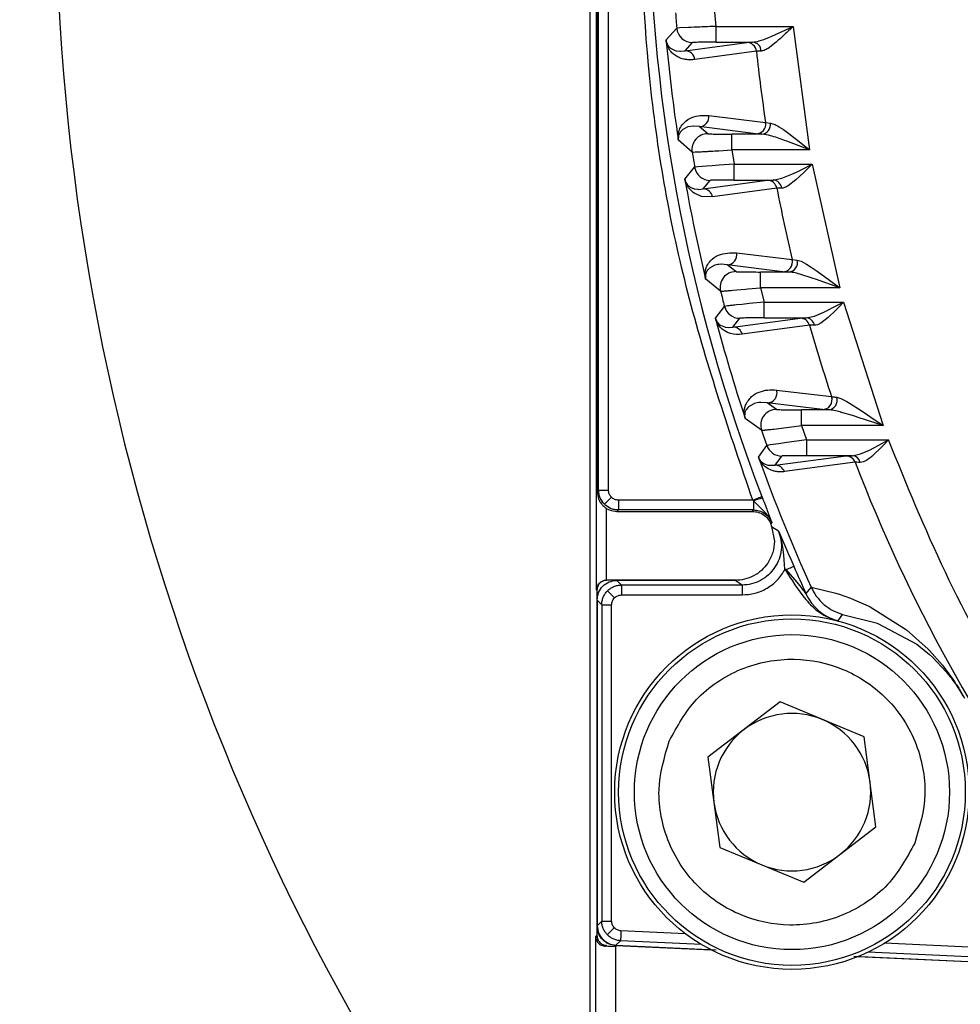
# Model space of a CAD drawing. Header units: millimetres. Extents: x 2719 to 13968, y 3953 to 13921.
# Tile 81 of 160: x 5411 to 5459, y 8484 to 8534. Entities that reach past the tile are written whole.
import ezdxf

# ---------------------------------------------------------------- set-up
doc = ezdxf.new("R2010")
doc.units = ezdxf.units.MM

msp = doc.modelspace()

# ---------------------------------------------------------------- linework, layer by layer
at = {"color": 7, "linetype": 'Continuous', "lineweight": 25}
for p, q in [((5440.159, 8576.869), (5440.159, 8475.93)), ((5440.499, 8504.952), (5440.499, 8576.39)), ((5440.531, 8571.911), (5440.531, 8509.931)), ((5440.604, 8510.004), (5440.604, 8571.838)), ((5441.104, 8510.004), (5441.104, 8571.838)), ((5446.569, 8533.558), (5446.508, 8534.286)), ((5446.569, 8533.558), (5450.484, 8533.558)), ((5446.569, 8532.758), (5446.569, 8533.558)), ((5449.4, 8533.059), (5450.484, 8533.558)), ((5450.484, 8533.558), (5451.311, 8527.287)), ((5444.028, 8532.87), (5444.57, 8533.468)), ((5444.728, 8533.482), (5444.57, 8533.468)), ((5445.168, 8533.504), (5444.728, 8533.482)), ((5449.238, 8532.991), (5449.4, 8533.059)), ((5444.152, 8532.556), (5444.166, 8532.538)), ((5444.987, 8532.323), (5448.123, 8532.743)), ((5444.987, 8532.323), (5445.367, 8532.738)), ((5446.569, 8532.758), (5448.421, 8532.758)), ((5448.123, 8532.743), (5448.421, 8532.758)), ((5449.615, 8532.758), (5449.206, 8532.445)), ((5444.257, 8532.454), (5444.292, 8532.429)), ((5444.292, 8532.429), (5444.495, 8532.335)), ((5444.495, 8532.335), (5444.53, 8532.325)), ((5444.53, 8532.325), (5444.727, 8532.299)), ((5444.727, 8532.299), (5444.762, 8532.299)), ((5444.762, 8532.299), (5444.987, 8532.323)), ((5448.616, 8532.295), (5445.48, 8531.876)), ((5448.855, 8532.304), (5448.616, 8532.295)), ((5446.201, 8529.042), (5449.079, 8528.676)), ((5444.018, 8528.501), (5443.974, 8528.805)), ((5449.079, 8528.676), (5449.323, 8528.651)), ((5449.323, 8528.651), (5449.503, 8528.6)), ((5444.74, 8528.181), (5444.734, 8528.172)), ((5444.859, 8528.311), (5444.74, 8528.181)), ((5444.872, 8528.321), (5444.859, 8528.311)), ((5445.13, 8528.452), (5444.872, 8528.321)), ((5445.133, 8528.452), (5445.13, 8528.452)), ((5445.415, 8528.497), (5445.133, 8528.452)), ((5445.437, 8528.498), (5445.415, 8528.497)), ((5445.71, 8528.473), (5445.437, 8528.498)), ((5448.589, 8528.102), (5445.71, 8528.473)), ((5446.138, 8528.107), (5445.71, 8528.473)), ((5447.357, 8527.287), (5447.357, 8528.086)), ((5448.892, 8528.086), (5447.357, 8528.086)), ((5448.892, 8528.086), (5448.589, 8528.102)), ((5449.75, 8528.467), (5449.979, 8528.316)), ((5449.979, 8528.316), (5450.252, 8528.119)), ((5450.252, 8528.119), (5450.494, 8527.935)), ((5445.349, 8527.18), (5444.654, 8527.78)), ((5450.153, 8527.731), (5450.046, 8527.77)), ((5451.311, 8527.287), (5450.153, 8527.731)), ((5450.494, 8527.935), (5450.776, 8527.714)), ((5450.776, 8527.714), (5451.311, 8527.287)), ((5446.597, 8527.239), (5446.703, 8527.246)), ((5446.703, 8527.246), (5447.357, 8527.287)), ((5451.311, 8527.287), (5447.357, 8527.287)), ((5447.357, 8527.287), (5447.48, 8526.559)), ((5447.48, 8526.559), (5446.722, 8526.506)), ((5447.48, 8526.559), (5451.439, 8526.559)), ((5447.48, 8525.759), (5447.48, 8526.559)), ((5450.916, 8526.298), (5451.439, 8526.559)), ((5451.439, 8526.559), (5451.202, 8526.324)), ((5451.439, 8526.559), (5452.84, 8520.288)), ((5444.979, 8525.806), (5445.477, 8526.404)), ((5445.634, 8526.422), (5445.477, 8526.404)), ((5446.077, 8526.459), (5445.634, 8526.422)), ((5446.367, 8526.48), (5446.077, 8526.459)), ((5446.722, 8526.506), (5446.367, 8526.48)), ((5449.908, 8525.855), (5450.402, 8526.055)), ((5450.402, 8526.055), (5450.639, 8526.165)), ((5451.023, 8526.148), (5450.616, 8525.77)), ((5450.639, 8526.165), (5450.916, 8526.298)), ((5451.202, 8526.324), (5451.023, 8526.148)), ((5445.103, 8525.531), (5445.132, 8525.498)), ((5445.903, 8525.308), (5449.164, 8525.744)), ((5445.903, 8525.308), (5446.266, 8525.739)), ((5447.48, 8525.759), (5449.465, 8525.759)), ((5449.164, 8525.744), (5449.465, 8525.759)), ((5449.465, 8525.759), (5449.908, 8525.855)), ((5450.616, 8525.77), (5450.229, 8525.47)), ((5445.132, 8525.498), (5445.221, 8525.421)), ((5445.402, 8525.123), (5445.193, 8525.321)), ((5445.221, 8525.421), (5445.256, 8525.399)), ((5445.256, 8525.399), (5445.45, 8525.315)), ((5445.482, 8525.07), (5445.402, 8525.123)), ((5445.45, 8525.315), (5445.482, 8525.306)), ((5445.482, 8525.306), (5445.637, 8525.286)), ((5445.749, 8524.951), (5445.482, 8525.07)), ((5445.637, 8525.286), (5445.697, 8525.285)), ((5445.697, 8525.285), (5445.903, 8525.308)), ((5449.651, 8525.338), (5446.39, 8524.901)), ((5449.893, 8525.342), (5449.651, 8525.338)), ((5445.825, 8524.929), (5445.749, 8524.951)), ((5446.39, 8524.901), (5445.825, 8524.929)), ((5447.608, 8522.067), (5450.433, 8521.718)), ((5450.433, 8521.718), (5450.685, 8521.689)), ((5450.685, 8521.689), (5450.879, 8521.632)), ((5450.879, 8521.632), (5451.15, 8521.49)), ((5446.045, 8521.021), (5446.04, 8521.005)), ((5446.093, 8521.124), (5446.045, 8521.021)), ((5446.118, 8521.162), (5446.093, 8521.124)), ((5446.216, 8521.272), (5446.118, 8521.162)), ((5446.229, 8521.283), (5446.216, 8521.272)), ((5446.498, 8521.427), (5446.229, 8521.283)), ((5446.512, 8521.431), (5446.498, 8521.427)), ((5446.648, 8521.464), (5446.512, 8521.431)), ((5446.699, 8521.472), (5446.648, 8521.464)), ((5446.802, 8521.481), (5446.699, 8521.472)), ((5446.826, 8521.482), (5446.802, 8521.481)), ((5447.124, 8521.457), (5446.826, 8521.482)), ((5449.951, 8521.103), (5447.124, 8521.457)), ((5447.57, 8521.108), (5447.124, 8521.457)), ((5448.812, 8520.288), (5448.812, 8521.087)), ((5450.262, 8521.087), (5448.812, 8521.087)), ((5450.262, 8521.087), (5449.951, 8521.103)), ((5451.15, 8521.49), (5451.398, 8521.333)), ((5451.398, 8521.333), (5451.695, 8521.13)), ((5451.695, 8521.13), (5451.957, 8520.942)), ((5446.794, 8520.115), (5446.036, 8520.716)), ((5451.495, 8520.766), (5450.817, 8520.98)), ((5451.609, 8520.727), (5451.495, 8520.766)), ((5452.84, 8520.288), (5451.609, 8520.727)), ((5451.957, 8520.942), (5452.262, 8520.719)), ((5452.262, 8520.719), (5452.84, 8520.288)), ((5447.403, 8520.158), (5448.051, 8520.216)), ((5448.051, 8520.216), (5448.176, 8520.227)), ((5448.176, 8520.227), (5448.812, 8520.288)), ((5452.84, 8520.288), (5448.812, 8520.288)), ((5448.812, 8520.288), (5448.999, 8519.56)), ((5448.999, 8519.56), (5448.241, 8519.482)), ((5448.999, 8519.56), (5453.037, 8519.56)), ((5448.999, 8518.76), (5448.999, 8519.56)), ((5452.533, 8519.296), (5453.037, 8519.56)), ((5453.037, 8519.56), (5452.81, 8519.326)), ((5453.037, 8519.56), (5455.046, 8513.288)), ((5446.533, 8518.742), (5446.99, 8519.339)), ((5447.147, 8519.362), (5446.99, 8519.339)), ((5447.884, 8519.445), (5447.594, 8519.414)), ((5448.241, 8519.482), (5447.884, 8519.445)), ((5451.565, 8518.853), (5452.04, 8519.051)), ((5452.04, 8519.051), (5452.268, 8519.161)), ((5452.639, 8519.153), (5452.251, 8518.783)), ((5452.268, 8519.161), (5452.533, 8519.296)), ((5452.81, 8519.326), (5452.639, 8519.153)), ((5447.42, 8518.293), (5450.831, 8518.745)), ((5447.42, 8518.293), (5447.765, 8518.74)), ((5448.999, 8518.76), (5451.137, 8518.76)), ((5450.831, 8518.745), (5451.137, 8518.76)), ((5451.137, 8518.76), (5451.565, 8518.853)), ((5452.251, 8518.783), (5451.882, 8518.496)), ((5446.669, 8518.49), (5446.698, 8518.459)), ((5446.735, 8518.335), (5446.685, 8518.401)), ((5446.789, 8518.274), (5446.735, 8518.335)), ((5446.786, 8518.39), (5446.819, 8518.37)), ((5446.877, 8518.191), (5446.789, 8518.274)), ((5446.819, 8518.37), (5447.003, 8518.296)), ((5446.974, 8518.119), (5446.877, 8518.191)), ((5447.058, 8518.068), (5446.974, 8518.119)), ((5447.003, 8518.296), (5447.033, 8518.289)), ((5447.033, 8518.289), (5447.218, 8518.271)), ((5447.144, 8518.024), (5447.058, 8518.068)), ((5447.305, 8517.966), (5447.144, 8518.024)), ((5447.218, 8518.271), (5447.232, 8518.271)), ((5447.232, 8518.271), (5447.42, 8518.293)), ((5451.308, 8518.38), (5447.897, 8517.926)), ((5451.556, 8518.38), (5451.308, 8518.38)), ((5447.456, 8517.931), (5447.305, 8517.966)), ((5447.609, 8517.914), (5447.456, 8517.931)), ((5447.75, 8517.913), (5447.609, 8517.914)), ((5447.897, 8517.926), (5447.75, 8517.913)), ((5449.638, 8515.093), (5452.429, 8514.761)), ((5452.692, 8514.727), (5452.902, 8514.664)), ((5452.902, 8514.664), (5453.203, 8514.511)), ((5447.992, 8514.067), (5448.051, 8514.323)), ((5448.075, 8514.073), (5448.031, 8513.965)), ((5448.086, 8514.093), (5448.075, 8514.073)), ((5448.196, 8514.231), (5448.086, 8514.093)), ((5448.209, 8514.242), (5448.196, 8514.231)), ((5448.488, 8514.4), (5448.209, 8514.242)), ((5448.501, 8514.404), (5448.488, 8514.4)), ((5448.647, 8514.443), (5448.501, 8514.404)), ((5448.741, 8514.457), (5448.647, 8514.443)), ((5448.813, 8514.464), (5448.741, 8514.457)), ((5448.839, 8514.465), (5448.813, 8514.464)), ((5449.166, 8514.442), (5448.839, 8514.465)), ((5451.959, 8514.104), (5449.166, 8514.442)), ((5449.63, 8514.109), (5449.166, 8514.442)), ((5450.906, 8513.288), (5450.906, 8514.088)), ((5452.278, 8514.088), (5450.906, 8514.088)), ((5452.278, 8514.088), (5451.959, 8514.104)), ((5453.203, 8514.511), (5453.474, 8514.349)), ((5453.474, 8514.349), (5453.799, 8514.14)), ((5453.799, 8514.14), (5454.085, 8513.949)), ((5448.031, 8513.965), (5448.027, 8513.949)), ((5448.873, 8513.051), (5448.045, 8513.651)), ((5453.607, 8513.762), (5452.876, 8513.978)), ((5453.73, 8513.723), (5453.607, 8513.762)), ((5455.046, 8513.288), (5453.73, 8513.723)), ((5454.085, 8513.949), (5454.417, 8513.723)), ((5454.417, 8513.723), (5455.046, 8513.288)), ((5449.491, 8513.113), (5450.144, 8513.192)), ((5450.144, 8513.192), (5450.276, 8513.208)), ((5450.276, 8513.208), (5450.906, 8513.288)), ((5455.046, 8513.288), (5450.906, 8513.288)), ((5450.906, 8513.288), (5451.162, 8512.561)), ((5451.162, 8512.561), (5450.403, 8512.459)), ((5451.162, 8512.561), (5455.316, 8512.561)), ((5451.162, 8512.561), (5451.162, 8511.761)), ((5454.831, 8512.293), (5455.316, 8512.561)), ((5455.316, 8512.561), (5455.095, 8512.326)), ((5448.724, 8511.678), (5449.142, 8512.275)), ((5449.752, 8512.369), (5449.308, 8512.305)), ((5450.043, 8512.41), (5449.752, 8512.369)), ((5450.403, 8512.459), (5450.043, 8512.41)), ((5453.895, 8511.85), (5454.354, 8512.046)), ((5454.354, 8512.046), (5454.573, 8512.156)), ((5454.936, 8512.159), (5454.561, 8511.796)), ((5454.573, 8512.156), (5454.831, 8512.293)), ((5455.095, 8512.326), (5454.936, 8512.159)), ((5449.57, 8511.278), (5453.165, 8511.745)), ((5449.57, 8511.278), (5449.897, 8511.741)), ((5453.478, 8511.761), (5451.162, 8511.761)), ((5453.478, 8511.761), (5453.895, 8511.85)), ((5448.869, 8511.449), (5448.897, 8511.422)), ((5448.983, 8511.36), (5449.015, 8511.343)), ((5449.015, 8511.343), (5449.189, 8511.278)), ((5449.189, 8511.278), (5449.217, 8511.271)), ((5449.217, 8511.271), (5449.57, 8511.278)), ((5453.628, 8511.423), (5450.034, 8510.951)), ((5440.531, 8509.931), (5440.604, 8510.004)), ((5440.604, 8510.004), (5441.104, 8510.004)), ((5441.057, 8509.456), (5441.117, 8509.517)), ((5441.117, 8509.517), (5441.182, 8509.582)), ((5441.182, 8509.582), (5441.25, 8509.65)), ((5448.428, 8509.504), (5448.518, 8509.538)), ((5448.518, 8509.538), (5448.605, 8509.571)), ((5448.605, 8509.571), (5448.685, 8509.602)), ((5448.685, 8509.602), (5448.755, 8509.629)), ((5448.755, 8509.629), (5448.813, 8509.651)), ((5448.813, 8509.651), (5448.857, 8509.668)), ((5448.857, 8509.668), (5448.884, 8509.678)), ((5448.884, 8509.678), (5448.895, 8509.682)), ((5448.895, 8509.682), (5448.927, 8509.598)), ((5440.897, 8509.297), (5440.905, 8509.305)), ((5440.905, 8509.305), (5440.926, 8509.326)), ((5440.926, 8509.326), (5440.959, 8509.359)), ((5440.959, 8509.359), (5441.003, 8509.403)), ((5441.003, 8509.403), (5441.057, 8509.456)), ((5448.428, 8509.504), (5441.604, 8509.504)), ((5441.604, 8509.504), (5441.604, 8509.004)), ((5448.46, 8509.461), (5448.428, 8509.504)), ((5448.977, 8508.952), (5448.46, 8509.461)), ((5448.46, 8509.461), (5448.46, 8509.004)), ((5441.604, 8509.004), (5441.531, 8508.931)), ((5441.531, 8508.931), (5448.411, 8508.931)), ((5448.46, 8509.004), (5441.604, 8509.004)), ((5448.411, 8508.931), (5448.439, 8508.972)), ((5448.439, 8508.972), (5448.46, 8509.004)), ((5449.319, 8508.336), (5449.385, 8508.173)), ((5449.388, 8508.376), (5449.339, 8508.304)), ((5449.385, 8508.173), (5449.732, 8507.945)), ((5449.385, 8508.173), (5449.53, 8507.425)), ((5449.732, 8507.945), (5450.088, 8507.117)), ((5449.885, 8507.481), (5449.732, 8507.945)), ((5449.942, 8507.21), (5449.885, 8507.481)), ((5449.973, 8506.999), (5449.942, 8507.21)), ((5450.004, 8506.708), (5449.973, 8506.999)), ((5450.047, 8505.998), (5450.004, 8506.708)), ((5450.199, 8506.012), (5450.272, 8506.044)), ((5450.272, 8506.044), (5450.338, 8506.073)), ((5450.338, 8506.073), (5450.396, 8506.098)), ((5450.396, 8506.098), (5450.443, 8506.118)), ((5450.443, 8506.118), (5450.478, 8506.133)), ((5450.478, 8506.133), (5450.5, 8506.143)), ((5450.5, 8506.143), (5450.508, 8506.147)), ((5450.121, 8505.978), (5450.047, 8505.998)), ((5450.121, 8505.978), (5450.199, 8506.012)), ((5450.679, 8505.337), (5450.121, 8505.978)), ((5441.008, 8505.443), (5440.999, 8505.443)), ((5441.017, 8505.434), (5441.008, 8505.443)), ((5441.351, 8505.443), (5441.008, 8505.443)), ((5441.525, 8505.426), (5441.761, 8505.19)), ((5447.531, 8505.426), (5441.525, 8505.426)), ((5447.881, 8505.19), (5441.761, 8505.19)), ((5441.761, 8505.19), (5441.761, 8504.69)), ((5447.881, 8505.19), (5447.531, 8505.426)), ((5447.881, 8505.19), (5447.881, 8504.69)), ((5450.879, 8505.081), (5450.679, 8505.337)), ((5450.932, 8505.011), (5450.879, 8505.081)), ((5451.129, 8504.753), (5451.396, 8505.073)), ((5451.391, 8505.084), (5452.645, 8504.78)), ((5451.391, 8505.084), (5451.396, 8505.073)), ((5440.517, 8504.934), (5440.499, 8504.952)), ((5440.517, 8504.934), (5440.517, 8487.394)), ((5441.054, 8504.897), (5441.062, 8504.889)), ((5441.062, 8504.889), (5441.083, 8504.868)), ((5441.083, 8504.868), (5441.116, 8504.835)), ((5441.116, 8504.835), (5441.16, 8504.791)), ((5441.16, 8504.791), (5441.214, 8504.737)), ((5441.214, 8504.737), (5441.274, 8504.677)), ((5441.274, 8504.677), (5441.339, 8504.612)), ((5441.339, 8504.612), (5441.407, 8504.544)), ((5441.761, 8504.69), (5447.881, 8504.69)), ((5452.645, 8504.78), (5452.82, 8504.725)), ((5452.82, 8504.725), (5453.396, 8504.521)), ((5453.396, 8504.521), (5453.583, 8504.447)), ((5440.761, 8504.19), (5440.525, 8504.426)), ((5440.525, 8504.426), (5440.525, 8503.176)), ((5440.761, 8504.19), (5441.261, 8504.19)), ((5440.761, 8504.19), (5440.761, 8488.131)), ((5441.261, 8488.131), (5441.261, 8504.19)), ((5453.583, 8504.447), (5454.292, 8504.128)), ((5454.292, 8504.128), (5454.393, 8504.078)), ((5454.393, 8504.078), (5456.181, 8502.952)), ((5452.754, 8503.376), (5452.986, 8503.699)), ((5452.986, 8503.699), (5454.689, 8503.278)), ((5440.525, 8503.176), (5440.525, 8501.176)), ((5452.709, 8503.379), (5452.754, 8503.376)), ((5454.689, 8503.278), (5454.781, 8503.245)), ((5454.781, 8503.245), (5456.757, 8502.184)), ((5456.181, 8502.952), (5456.235, 8502.91)), ((5456.235, 8502.91), (5457.328, 8501.936)), ((5456.757, 8502.184), (5456.863, 8502.106)), ((5456.863, 8502.106), (5457.407, 8501.659)), ((5457.396, 8501.866), (5458.054, 8501.122)), ((5457.407, 8501.659), (5457.548, 8501.531)), ((5457.548, 8501.531), (5458.245, 8500.791)), ((5440.525, 8501.176), (5440.525, 8499.176)), ((5458.054, 8501.122), (5458.143, 8501.011)), ((5458.143, 8501.011), (5458.388, 8500.689)), ((5458.245, 8500.791), (5458.452, 8500.531)), ((5458.388, 8500.689), (5458.621, 8500.359)), ((5458.907, 8499.914), (5459.173, 8499.456)), ((5440.525, 8499.176), (5440.525, 8497.177)), ((5449.816, 8499.256), (5446.151, 8496.446)), ((5454.082, 8497.487), (5449.816, 8499.256)), ((5440.525, 8497.177), (5440.525, 8495.177)), ((5454.683, 8492.908), (5454.082, 8497.487)), ((5446.151, 8496.446), (5446.752, 8491.867)), ((5440.525, 8495.177), (5440.525, 8493.177)), ((5440.525, 8493.177), (5440.525, 8491.178)), ((5451.018, 8490.098), (5454.683, 8492.908)), ((5446.752, 8491.867), (5451.018, 8490.098)), ((5440.525, 8491.178), (5440.525, 8489.178)), ((5440.525, 8489.178), (5440.525, 8487.883)), ((5440.761, 8488.131), (5440.525, 8487.883)), ((5440.761, 8488.131), (5441.261, 8488.131)), ((5441.101, 8487.501), (5441.147, 8487.544)), ((5441.147, 8487.544), (5441.201, 8487.596)), ((5441.201, 8487.596), (5441.263, 8487.655)), ((5441.263, 8487.655), (5441.33, 8487.719)), ((5441.33, 8487.719), (5441.399, 8487.786)), ((5441.733, 8487.535), (5441.729, 8487.442)), ((5441.737, 8487.631), (5441.733, 8487.535)), ((5440.456, 8487.336), (5440.517, 8487.394)), ((5440.456, 8475.93), (5440.456, 8487.336)), ((5441.038, 8487.44), (5441.046, 8487.448)), ((5441.046, 8487.448), (5441.068, 8487.469)), ((5441.068, 8487.469), (5441.101, 8487.501)), ((5441.714, 8487.132), (5441.478, 8486.907)), ((5441.715, 8487.143), (5441.714, 8487.132)), ((5441.716, 8487.172), (5441.715, 8487.143)), ((5441.718, 8487.219), (5441.716, 8487.172)), ((5441.721, 8487.281), (5441.718, 8487.219)), ((5441.725, 8487.357), (5441.721, 8487.281)), ((5441.729, 8487.442), (5441.725, 8487.357)), ((5440.995, 8486.894), (5440.948, 8486.85)), ((5441.455, 8486.83), (5441.455, 8475.93)), ((5441.478, 8486.907), (5446.569, 8486.67)), ((5441.48, 8486.885), (5446.322, 8486.664)), ((5453.553, 8486.344), (5462.022, 8485.949)), ((5453.766, 8486.325), (5462.022, 8485.949))]:
    msp.add_line(p, q, dxfattribs=at)
at = {"color": 8, "linetype": 'Continuous', "lineweight": 25}
for p, q in [((5440.999, 8505.443), (5440.999, 8509.087)), ((5447.601, 8505.434), (5441.017, 8505.434)), ((5445.017, 8487.478), (5441.737, 8487.631)), ((5445.82, 8486.941), (5441.714, 8487.132)), ((5462.138, 8486.18), (5454.273, 8486.546)), ((5461.532, 8486.708), (5455.123, 8487.007))]:
    msp.add_line(p, q, dxfattribs=at)
at = {"color": 7, "linetype": 'Continuous', "lineweight": 25}
for centre, radius in [((5530.513, 8540.921), 159.979), ((5530.513, 8540.921), 149.98), ((5450.417, 8494.677), 8.999), ((5450.417, 8494.677), 8.799), ((5450.417, 8494.677), 7.999)]:
    msp.add_circle(centre, radius, dxfattribs=at)
at = {"color": 30, "true_color": 0xf26722}
for radius, start, end in [(2359.686, 330, 180), (823.781, 209.442633, 59.442633)]:
    msp.add_arc((5530.513, 8540.921), radius, start, end, dxfattribs=at)
at = {"color": 7, "linetype": 'Continuous', "lineweight": 25}
for centre, radius, start, end in [((5530.513, 8540.921), 174.977, 281.09693, 206.5391), ((5530.513, 8540.921), 117.484, 308.77394, 260.07608), ((5530.513, 8540.921), 87.393, 159.05628, 200.94372), ((5530.513, 8540.921), 86.266, 184.43887, 184.95597), ((5445.367, 8533.538), 0.8, 184.9723, 269.9852), ((5530.513, 8540.921), 86.86, 185.37849, 188.64188), ((5448.12, 8532.244), 0.499, 5.8254, 89.6506), ((5448.386, 8532.291), 0.469, 1.6689, 85.6892), ((5444.984, 8531.825), 0.499, 5.8869, 89.6524), ((5530.513, 8540.921), 82.35, 186.01279, 188.55153), ((5445.706, 8528.972), 0.5, 270.4617, 7.9803), ((5448.585, 8528.602), 0.5, 270.4551, 8.5134), ((5448.846, 8528.569), 0.485, 275.5032, 9.8038), ((5446.139, 8527.307), 0.8, 90.0296, 189.139), ((5530.513, 8540.921), 86.266, 189.16558, 189.68799), ((5446.266, 8526.539), 0.8, 189.7043, 269.9865), ((5530.513, 8540.921), 86.86, 190.08165, 193.39148), ((5449.161, 8525.245), 0.498, 10.6591, 89.6587), ((5449.432, 8525.298), 0.463, 5.51, 85.9847), ((5445.9, 8524.81), 0.498, 10.5376, 89.6639), ((5530.513, 8540.921), 82.35, 190.90806, 193.48448), ((5447.12, 8521.957), 0.5, 270.5057, 12.6945), ((5449.947, 8521.603), 0.5, 270.5132, 13.3531), ((5450.21, 8521.574), 0.489, 276.0393, 13.6514), ((5447.57, 8520.308), 0.8, 90.0293, 193.9269), ((5530.513, 8540.921), 86.266, 193.95625, 194.4879), ((5447.765, 8519.54), 0.8, 194.5016, 269.986), ((5530.513, 8540.921), 86.86, 194.85425, 198.23746), ((5450.829, 8518.247), 0.498, 15.5597, 89.6846), ((5451.107, 8518.306), 0.455, 9.3811, 86.2245), ((5447.417, 8517.795), 0.498, 15.2281, 89.6911), ((5530.513, 8540.921), 82.35, 195.88556, 198.52178), ((5449.161, 8514.942), 0.5, 270.5571, 17.5067), ((5451.954, 8514.604), 0.5, 270.5635, 18.3052), ((5452.221, 8514.579), 0.494, 276.6992, 17.5081), ((5449.631, 8513.309), 0.8, 90.0293, 198.8191), ((5530.513, 8540.921), 86.266, 198.84891, 199.39436), ((5449.897, 8512.541), 0.8, 199.4073, 269.9869), ((5530.513, 8540.921), 86.86, 199.73454, 204.36749), ((5453.162, 8511.248), 0.497, 20.5856, 89.6982), ((5453.45, 8511.315), 0.447, 13.2848, 86.431), ((5449.567, 8510.78), 0.497, 20.0299, 89.6984), ((5530.513, 8540.921), 82.35, 200.98969, 232.29115), ((5449.141, 8508.002), 1.61, 97.65, 115.022), ((5530.513, 8540.921), 87.235, 203.49234, 204.49403), ((5453.404, 8505.79), 2.5, 204.5024, 254.9498), ((5450.417, 8494.677), 3.999, 67.4773, 127.4773), ((5450.417, 8494.677), 3.999, 7.4773, 67.4773), ((5450.417, 8494.677), 3.999, 127.4773, 187.4773), ((5450.417, 8494.677), 3.999, 307.4773, 7.4773), ((5450.417, 8494.677), 3.999, 187.4773, 247.4773), ((5450.417, 8494.677), 3.999, 247.4773, 307.4773)]:
    msp.add_arc(centre, radius, start, end, dxfattribs=at)
for points, knots in [([(5448.428, 8509.504), (5447.274, 8512.882), (5444.966, 8519.64), (5443.011, 8530.217), (5442.751, 8537.354), (5442.621, 8540.921)], [0, 0, 0, 0, 0.333233, 0.666775, 1, 1, 1, 1]), ([(5446.569, 8533.558), (5446.422, 8533.553), (5446.14, 8533.543), (5445.642, 8533.524), (5445.352, 8533.511), (5445.168, 8533.504)], [0, 0, 0, 0, 0.285084, 0.547082, 1, 1, 1, 1]), ([(5450.484, 8533.558), (5450.336, 8533.416), (5450.042, 8533.136), (5449.757, 8532.883), (5449.615, 8532.758)], [0, 0, 0, 0, 0.504526, 1, 1, 1, 1]), ([(5444.028, 8532.87), (5444.028, 8532.865), (5444.029, 8532.854), (5444.032, 8532.834), (5444.034, 8532.819), (5444.037, 8532.806), (5444.053, 8532.73), (5444.093, 8532.643), (5444.128, 8532.591), (5444.152, 8532.556)], [0, 0, 0, 0, 0.013605, 0.027293, 0.056655, 0.065126, 0.081228, 0.382924, 1, 1, 1, 1]), ([(5444.036, 8532.779), (5444.034, 8532.797), (5444.032, 8532.823), (5444.029, 8532.853), (5444.028, 8532.864), (5444.028, 8532.87)], [0, 0, 0, 0, 0.560207, 0.791055, 1, 1, 1, 1]), ([(5445.48, 8531.876), (5445.401, 8531.87), (5445.247, 8531.857), (5445.017, 8531.871), (5444.802, 8531.922), (5444.598, 8532.014), (5444.413, 8532.137), (5444.269, 8532.264), (5444.161, 8532.432), (5444.101, 8532.548), (5444.057, 8532.672), (5444.04, 8532.759), (5444.036, 8532.779)], [0, 0, 0, 0, 0.17532, 0.337639, 0.499712, 0.634203, 0.764237, 0.878148, 0.92372, 0.968124, 0.992808, 1, 1, 1, 1]), ([(5444.166, 8532.538), (5444.178, 8532.525), (5444.208, 8532.491), (5444.238, 8532.468), (5444.257, 8532.454)], [0, 0, 0, 0, 0.374068, 1, 1, 1, 1]), ([(5446.569, 8532.758), (5446.414, 8532.758), (5446.103, 8532.757), (5445.708, 8532.753), (5445.428, 8532.746), (5445.387, 8532.74), (5445.367, 8532.738)], [0, 0, 0, 0, 0.249291, 0.498753, 0.749597, 1, 1, 1, 1]), ([(5448.421, 8532.758), (5448.53, 8532.773), (5448.778, 8532.806), (5449.072, 8532.924), (5449.238, 8532.991)], [0, 0, 0, 0, 0.438194, 1, 1, 1, 1]), ([(5449.206, 8532.445), (5449.139, 8532.405), (5449.011, 8532.328), (5448.906, 8532.312), (5448.855, 8532.304)], [0, 0, 0, 0, 0.519613, 1, 1, 1, 1]), ([(5444.639, 8527.87), (5444.638, 8527.895), (5444.636, 8527.953), (5444.641, 8528.057), (5444.673, 8528.256), (5444.774, 8528.473), (5444.996, 8528.755), (5445.467, 8529.043), (5445.907, 8529.042), (5446.201, 8529.042)], [0, 0, 0, 0, 0.007375, 0.016636, 0.041886, 0.122078, 0.246646, 0.496115, 1, 1, 1, 1]), ([(5449.503, 8528.6), (5449.542, 8528.581), (5449.601, 8528.553), (5449.675, 8528.51), (5449.715, 8528.487), (5449.736, 8528.474), (5449.746, 8528.469), (5449.75, 8528.467)], [0, 0, 0, 0, 0.496361, 0.74764, 0.888157, 0.962059, 1, 1, 1, 1]), ([(5444.734, 8528.172), (5444.733, 8528.171), (5444.727, 8528.162), (5444.707, 8528.128), (5444.679, 8528.068), (5444.655, 8527.985), (5444.646, 8527.908), (5444.646, 8527.85), (5444.65, 8527.809), (5444.652, 8527.789), (5444.654, 8527.78)], [0, 0, 0, 0, 0.0154, 0.148553, 0.52511, 0.779052, 0.909064, 0.963159, 0.98287, 1, 1, 1, 1]), ([(5446.138, 8528.107), (5446.159, 8528.104), (5446.202, 8528.099), (5446.487, 8528.092), (5446.886, 8528.087), (5447.2, 8528.087), (5447.357, 8528.086)], [0, 0, 0, 0, 0.2492156, 0.4986846, 0.7495313, 1, 1, 1, 1]), ([(5450.046, 8527.77), (5449.801, 8527.86), (5449.384, 8528.014), (5449.036, 8528.065), (5448.892, 8528.086)], [0, 0, 0, 0, 0.588517, 1, 1, 1, 1]), ([(5444.654, 8527.78), (5444.653, 8527.785), (5444.651, 8527.796), (5444.646, 8527.827), (5444.642, 8527.852), (5444.639, 8527.87)], [0, 0, 0, 0, 0.211831, 0.443674, 1, 1, 1, 1]), ([(5445.349, 8527.18), (5445.38, 8527.179), (5445.429, 8527.178), (5445.679, 8527.189), (5445.86, 8527.198), (5445.952, 8527.203)], [0, 0, 0, 0, 0.479058, 0.734531, 1, 1, 1, 1]), ([(5445.952, 8527.203), (5445.981, 8527.205), (5446.065, 8527.21), (5446.27, 8527.22), (5446.468, 8527.232), (5446.597, 8527.239)], [0, 0, 0, 0, 0.1547119, 0.4457276, 1, 1, 1, 1]), ([(5444.979, 8525.806), (5444.98, 8525.802), (5444.981, 8525.794), (5444.985, 8525.777), (5444.993, 8525.745), (5445.011, 8525.686), (5445.051, 8525.6), (5445.082, 8525.56), (5445.103, 8525.531)], [0, 0, 0, 0, 0.011641, 0.027583, 0.059574, 0.143232, 0.38097, 1, 1, 1, 1]), ([(5444.994, 8525.716), (5444.991, 8525.734), (5444.987, 8525.759), (5444.982, 8525.789), (5444.98, 8525.8), (5444.979, 8525.806)], [0, 0, 0, 0, 0.562364, 0.792855, 1, 1, 1, 1]), ([(5445.193, 8525.321), (5445.163, 8525.365), (5445.109, 8525.443), (5445.042, 8525.554), (5445.003, 8525.686), (5444.994, 8525.716)], [0, 0, 0, 0, 0.49679, 0.887718, 1, 1, 1, 1]), ([(5447.48, 8525.759), (5447.324, 8525.759), (5447.011, 8525.758), (5446.612, 8525.754), (5446.328, 8525.747), (5446.286, 8525.741), (5446.266, 8525.739)], [0, 0, 0, 0, 0.2493529, 0.4988291, 0.7496589, 1, 1, 1, 1]), ([(5450.229, 8525.47), (5450.166, 8525.433), (5450.045, 8525.361), (5449.942, 8525.348), (5449.893, 8525.342)], [0, 0, 0, 0, 0.517646, 1, 1, 1, 1]), ([(5446.015, 8520.804), (5446.011, 8520.839), (5446.001, 8520.921), (5446.004, 8521.06), (5446.033, 8521.232), (5446.121, 8521.458), (5446.333, 8521.741), (5446.815, 8522.061), (5447.291, 8522.065), (5447.608, 8522.067)], [0, 0, 0, 0, 0.009723, 0.022981, 0.061884, 0.124206, 0.248159, 0.499792, 1, 1, 1, 1]), ([(5447.57, 8521.108), (5447.576, 8521.107), (5447.589, 8521.104), (5447.693, 8521.099), (5447.927, 8521.093), (5448.337, 8521.088), (5448.654, 8521.088), (5448.812, 8521.087)], [0, 0, 0, 0, 0.124814, 0.250121, 0.499285, 0.749789, 1, 1, 1, 1]), ([(5450.817, 8520.98), (5450.713, 8521.009), (5450.514, 8521.063), (5450.343, 8521.079), (5450.262, 8521.087)], [0, 0, 0, 0, 0.519439, 1, 1, 1, 1]), ([(5446.036, 8520.716), (5446.035, 8520.721), (5446.033, 8520.731), (5446.025, 8520.761), (5446.019, 8520.786), (5446.015, 8520.804)], [0, 0, 0, 0, 0.1980702, 0.4258981, 1, 1, 1, 1]), ([(5446.04, 8521.005), (5446.034, 8520.975), (5446.025, 8520.929), (5446.018, 8520.858), (5446.021, 8520.8), (5446.028, 8520.759), (5446.032, 8520.734), (5446.035, 8520.722), (5446.037, 8520.716)], [0, 0, 0, 0, 0.5321325, 0.7903185, 0.9051221, 0.9557484, 0.9785761, 1, 1, 1, 1]), ([(5446.794, 8520.115), (5446.826, 8520.115), (5446.876, 8520.116), (5447.128, 8520.135), (5447.31, 8520.15), (5447.403, 8520.158)], [0, 0, 0, 0, 0.47987, 0.735098, 1, 1, 1, 1]), ([(5447.594, 8519.414), (5447.5, 8519.403), (5447.319, 8519.384), (5447.203, 8519.369), (5447.147, 8519.362)], [0, 0, 0, 0, 0.516208, 1, 1, 1, 1]), ([(5446.533, 8518.742), (5446.534, 8518.738), (5446.536, 8518.73), (5446.541, 8518.714), (5446.545, 8518.702), (5446.549, 8518.691), (5446.555, 8518.675), (5446.573, 8518.629), (5446.598, 8518.584), (5446.633, 8518.533), (5446.655, 8518.506), (5446.669, 8518.49)], [0, 0, 0, 0, 0.0149664, 0.0299808, 0.0617529, 0.070934, 0.0873893, 0.1463495, 0.3831731, 0.6142739, 1, 1, 1, 1]), ([(5446.556, 8518.653), (5446.552, 8518.67), (5446.543, 8518.701), (5446.536, 8518.729), (5446.533, 8518.742)], [0, 0, 0, 0, 0.515585, 1, 1, 1, 1]), ([(5446.685, 8518.401), (5446.681, 8518.407), (5446.672, 8518.423), (5446.652, 8518.452), (5446.625, 8518.496), (5446.593, 8518.558), (5446.567, 8518.624), (5446.556, 8518.653)], [0, 0, 0, 0, 0.088489, 0.248229, 0.496981, 0.776552, 1, 1, 1, 1]), ([(5448.999, 8518.76), (5448.842, 8518.76), (5448.527, 8518.759), (5448.118, 8518.755), (5447.885, 8518.749), (5447.782, 8518.744), (5447.77, 8518.741), (5447.765, 8518.74)], [0, 0, 0, 0, 0.249127, 0.498311, 0.748784, 0.874345, 1, 1, 1, 1]), ([(5446.698, 8518.459), (5446.709, 8518.449), (5446.739, 8518.42), (5446.768, 8518.402), (5446.786, 8518.39)], [0, 0, 0, 0, 0.3739872, 1, 1, 1, 1]), ([(5451.882, 8518.496), (5451.822, 8518.461), (5451.705, 8518.394), (5451.605, 8518.385), (5451.556, 8518.38)], [0, 0, 0, 0, 0.515734, 1, 1, 1, 1]), ([(5448.051, 8514.323), (5448.152, 8514.486), (5448.353, 8514.813), (5448.755, 8515), (5449.175, 8515.119), (5449.484, 8515.101), (5449.638, 8515.093)], [0, 0, 0, 0, 0.251586, 0.503038, 0.752381, 1, 1, 1, 1]), ([(5452.429, 8514.761), (5452.454, 8514.757), (5452.505, 8514.748), (5452.629, 8514.734), (5452.692, 8514.727)], [0, 0, 0, 0, 0.492094, 1, 1, 1, 1]), ([(5448.016, 8513.738), (5448.01, 8513.766), (5447.996, 8513.833), (5447.985, 8513.953), (5447.989, 8514.018), (5447.992, 8514.067)], [0, 0, 0, 0, 0.164962, 0.382038, 1, 1, 1, 1]), ([(5449.63, 8514.109), (5449.637, 8514.107), (5449.65, 8514.105), (5449.762, 8514.099), (5450.006, 8514.094), (5450.426, 8514.089), (5450.746, 8514.089), (5450.906, 8514.088)], [0, 0, 0, 0, 0.125138, 0.251092, 0.500868, 0.750173, 1, 1, 1, 1]), ([(5452.876, 8513.978), (5452.874, 8513.979), (5452.766, 8514.011), (5452.547, 8514.061), (5452.366, 8514.079), (5452.278, 8514.088)], [0, 0, 0, 0, 0.00797, 0.520482, 1, 1, 1, 1]), ([(5448.027, 8513.949), (5448.024, 8513.916), (5448.017, 8513.86), (5448.011, 8513.794), (5448.029, 8513.709), (5448.036, 8513.684), (5448.041, 8513.665), (5448.044, 8513.655), (5448.045, 8513.651)], [0, 0, 0, 0, 0.530543, 0.884851, 0.933281, 0.96686, 0.988293, 1, 1, 1, 1]), ([(5448.045, 8513.651), (5448.044, 8513.656), (5448.04, 8513.667), (5448.03, 8513.695), (5448.022, 8513.72), (5448.016, 8513.738)], [0, 0, 0, 0, 0.1979874, 0.4256376, 1, 1, 1, 1]), ([(5448.873, 8513.051), (5448.906, 8513.052), (5448.957, 8513.054), (5449.214, 8513.081), (5449.397, 8513.102), (5449.491, 8513.113)], [0, 0, 0, 0, 0.479349, 0.734644, 1, 1, 1, 1]), ([(5481.156, 8477.495), (5479.271, 8479.044), (5475.491, 8482.148), (5470.377, 8487.448), (5465.721, 8493.175), (5461.63, 8499.318), (5458.082, 8505.772), (5456.236, 8510.302), (5455.316, 8512.561)], [0, 0, 0, 0, 0.165853, 0.332581, 0.5, 0.66743, 0.834152, 1, 1, 1, 1]), ([(5449.308, 8512.305), (5449.261, 8512.297), (5449.167, 8512.282), (5449.151, 8512.277), (5449.142, 8512.275)], [0, 0, 0, 0, 0.505882, 1, 1, 1, 1]), ([(5448.755, 8511.592), (5448.749, 8511.607), (5448.738, 8511.638), (5448.729, 8511.665), (5448.724, 8511.678)], [0, 0, 0, 0, 0.515616, 1, 1, 1, 1]), ([(5448.725, 8511.678), (5448.725, 8511.677), (5448.726, 8511.673), (5448.729, 8511.664), (5448.735, 8511.651), (5448.745, 8511.626), (5448.769, 8511.578), (5448.796, 8511.536), (5448.832, 8511.489), (5448.855, 8511.465), (5448.869, 8511.449)], [0, 0, 0, 0, 0.0023054, 0.0184736, 0.0373303, 0.0639982, 0.1493069, 0.3856655, 0.6048233, 1, 1, 1, 1]), ([(5450.034, 8510.951), (5449.973, 8510.945), (5449.857, 8510.935), (5449.677, 8510.94), (5449.471, 8510.978), (5449.221, 8511.078), (5448.996, 8511.235), (5448.819, 8511.459), (5448.766, 8511.568), (5448.755, 8511.592)], [0, 0, 0, 0, 0.177585, 0.338483, 0.500218, 0.720712, 0.939572, 0.986747, 1, 1, 1, 1]), ([(5451.162, 8511.761), (5451.003, 8511.761), (5450.683, 8511.76), (5450.334, 8511.756), (5450.118, 8511.752), (5449.996, 8511.749), (5449.914, 8511.745), (5449.903, 8511.742), (5449.897, 8511.741)], [0, 0, 0, 0, 0.249547, 0.498755, 0.624183, 0.749018, 0.874505, 1, 1, 1, 1]), ([(5453.165, 8511.745), (5453.194, 8511.748), (5453.253, 8511.754), (5453.403, 8511.759), (5453.478, 8511.761)], [0, 0, 0, 0, 0.4979666, 1, 1, 1, 1]), ([(5454.561, 8511.796), (5454.44, 8511.693), (5454.257, 8511.539), (5454.033, 8511.433), (5453.934, 8511.423), (5453.885, 8511.418)], [0, 0, 0, 0, 0.500326, 0.75424, 1, 1, 1, 1]), ([(5448.897, 8511.422), (5448.908, 8511.413), (5448.938, 8511.387), (5448.966, 8511.371), (5448.983, 8511.36)], [0, 0, 0, 0, 0.3693262, 1, 1, 1, 1]), ([(5453.885, 8511.418), (5453.823, 8511.42), (5453.7, 8511.425), (5453.651, 8511.424), (5453.628, 8511.423)], [0, 0, 0, 0, 0.506254, 1, 1, 1, 1]), ([(5440.531, 8509.931), (5440.545, 8509.803), (5440.566, 8509.608), (5440.692, 8509.375), (5440.819, 8509.219), (5440.975, 8509.092), (5441.208, 8508.966), (5441.403, 8508.945), (5441.531, 8508.931)], [0, 0, 0, 0, 0.2439341, 0.3718387, 0.5000757, 0.6279542, 0.7561742, 1, 1, 1, 1]), ([(5440.897, 8509.297), (5440.817, 8509.397), (5440.695, 8509.549), (5440.616, 8509.801), (5440.608, 8509.936), (5440.604, 8510.004)], [0, 0, 0, 0, 0.485202, 0.739186, 1, 1, 1, 1]), ([(5441.25, 8509.65), (5441.208, 8509.702), (5441.124, 8509.805), (5441.111, 8509.937), (5441.104, 8510.004)], [0, 0, 0, 0, 0.500374, 1, 1, 1, 1]), ([(5441.604, 8509.504), (5441.537, 8509.511), (5441.405, 8509.524), (5441.302, 8509.608), (5441.25, 8509.65)], [0, 0, 0, 0, 0.500436, 1, 1, 1, 1]), ([(5448.927, 8509.598), (5448.975, 8509.471), (5449.073, 8509.214), (5449.243, 8508.767), (5449.33, 8508.533), (5449.388, 8508.376)], [0, 0, 0, 0, 0.2450136, 0.4930065, 1, 1, 1, 1]), ([(5441.604, 8509.004), (5441.536, 8509.008), (5441.401, 8509.016), (5441.149, 8509.095), (5440.997, 8509.217), (5440.897, 8509.297)], [0, 0, 0, 0, 0.260821, 0.514802, 1, 1, 1, 1]), ([(5448.411, 8508.931), (5448.51, 8508.923), (5448.708, 8508.906), (5448.978, 8508.771), (5449.204, 8508.571), (5449.294, 8508.393), (5449.339, 8508.304)], [0, 0, 0, 0, 0.250104, 0.499701, 0.749781, 1, 1, 1, 1]), ([(5448.46, 8509.004), (5448.56, 8508.996), (5448.758, 8508.979), (5449.026, 8508.841), (5449.254, 8508.643), (5449.343, 8508.465), (5449.388, 8508.376)], [0, 0, 0, 0, 0.250218, 0.49998, 0.749787, 1, 1, 1, 1]), ([(5449.388, 8508.376), (5449.365, 8508.43), (5449.339, 8508.49), (5449.281, 8508.592), (5449.183, 8508.744), (5449.062, 8508.866), (5448.977, 8508.952)], [0, 0, 0, 0, 0.2441662, 0.2725863, 0.4904326, 1, 1, 1, 1]), ([(5449.732, 8507.945), (5449.783, 8507.789), (5449.884, 8507.478), (5449.891, 8506.983), (5449.784, 8506.499), (5449.62, 8506.216), (5449.538, 8506.075)], [0, 0, 0, 0, 0.249957, 0.500584, 0.750135, 1, 1, 1, 1]), ([(5449.53, 8507.425), (5449.515, 8507.226), (5449.484, 8506.827), (5449.286, 8506.479), (5449.187, 8506.306)], [0, 0, 0, 0, 0.499999, 1, 1, 1, 1]), ([(5450.088, 8507.117), (5450.158, 8506.955), (5450.29, 8506.65), (5450.439, 8506.307), (5450.508, 8506.147)], [0, 0, 0, 0, 0.532405, 1, 1, 1, 1]), ([(5449.187, 8506.306), (5449.087, 8506.177), (5448.885, 8505.92), (5448.477, 8505.644), (5448.019, 8505.46), (5447.694, 8505.437), (5447.531, 8505.426)], [0, 0, 0, 0, 0.250002, 0.499998, 0.749995, 1, 1, 1, 1]), ([(5449.538, 8506.075), (5449.438, 8505.945), (5449.238, 8505.687), (5448.831, 8505.406), (5448.371, 8505.225), (5448.044, 8505.202), (5447.881, 8505.19)], [0, 0, 0, 0, 0.249797, 0.499296, 0.749804, 1, 1, 1, 1]), ([(5447.881, 8504.69), (5448.103, 8504.707), (5448.548, 8504.741), (5449.165, 8505.014), (5449.702, 8505.423), (5449.947, 8505.795), (5450.069, 8505.981)], [0, 0, 0, 0, 0.24987, 0.5006, 0.750348, 1, 1, 1, 1]), ([(5450.047, 8505.998), (5450.048, 8505.998), (5450.052, 8505.996), (5450.061, 8505.991), (5450.065, 8505.985), (5450.069, 8505.981)], [0, 0, 0, 0, 0.208625, 0.440131, 1, 1, 1, 1]), ([(5450.069, 8505.981), (5450.396, 8505.461), (5450.895, 8504.666), (5451.788, 8503.732), (5452.402, 8503.497), (5452.709, 8503.379)], [0, 0, 0, 0, 0.486314, 0.743159, 1, 1, 1, 1]), ([(5440.499, 8504.952), (5440.506, 8505.01), (5440.52, 8505.126), (5440.608, 8505.263), (5440.712, 8505.353), (5440.803, 8505.404), (5440.9, 8505.436), (5440.967, 8505.441), (5440.999, 8505.443)], [0, 0, 0, 0, 0.263629, 0.530509, 0.664509, 0.785744, 0.896553, 1, 1, 1, 1]), ([(5441.017, 8505.434), (5440.951, 8505.427), (5440.82, 8505.412), (5440.655, 8505.296), (5440.539, 8505.131), (5440.524, 8505), (5440.517, 8504.934)], [0, 0, 0, 0, 0.250001, 0.500002, 0.749977, 1, 1, 1, 1]), ([(5440.525, 8504.426), (5440.54, 8504.557), (5440.57, 8504.819), (5440.802, 8505.149), (5441.132, 8505.381), (5441.394, 8505.411), (5441.525, 8505.426)], [0, 0, 0, 0, 0.250001, 0.500011, 0.750005, 1, 1, 1, 1]), ([(5441.054, 8504.897), (5441.103, 8504.941), (5441.201, 8505.028), (5441.376, 8505.119), (5441.564, 8505.179), (5441.695, 8505.186), (5441.761, 8505.19)], [0, 0, 0, 0, 0.250016, 0.50001, 0.749998, 1, 1, 1, 1]), ([(5451.396, 8505.073), (5451.474, 8504.922), (5451.64, 8504.599), (5451.901, 8504.345), (5452.039, 8504.211)], [0, 0, 0, 0, 0.468472, 1, 1, 1, 1]), ([(5440.761, 8504.19), (5440.765, 8504.256), (5440.772, 8504.387), (5440.832, 8504.575), (5440.923, 8504.75), (5441.01, 8504.848), (5441.054, 8504.897)], [0, 0, 0, 0, 0.249988, 0.499994, 0.750004, 1, 1, 1, 1]), ([(5441.261, 8504.19), (5441.268, 8504.256), (5441.281, 8504.389), (5441.365, 8504.492), (5441.407, 8504.544)], [0, 0, 0, 0, 0.500436, 1, 1, 1, 1]), ([(5441.407, 8504.544), (5441.459, 8504.586), (5441.562, 8504.67), (5441.695, 8504.683), (5441.761, 8504.69)], [0, 0, 0, 0, 0.5003893, 1, 1, 1, 1]), ([(5451.129, 8504.753), (5451.128, 8504.753), (5451.127, 8504.753), (5451.113, 8504.771), (5451.054, 8504.85), (5450.985, 8504.941), (5450.932, 8505.011)], [0, 0, 0, 0, 0.070939, 0.149657, 0.351481, 1, 1, 1, 1]), ([(5452.039, 8504.211), (5452.185, 8504.098), (5452.473, 8503.876), (5452.816, 8503.757), (5452.986, 8503.699)], [0, 0, 0, 0, 0.505878, 1, 1, 1, 1]), ([(5457.328, 8501.936), (5457.339, 8501.924), (5457.358, 8501.904), (5457.381, 8501.881), (5457.392, 8501.87), (5457.396, 8501.866)], [0, 0, 0, 0, 0.499941, 0.8131913, 1, 1, 1, 1]), ([(5444.182, 8497.262), (5444.591, 8498.012), (5445.219, 8499.165), (5446.599, 8500.295), (5447.817, 8500.958), (5449.151, 8501.354), (5450.915, 8501.505), (5453.064, 8501.062), (5454.896, 8499.854), (5456.036, 8498.499), (5456.699, 8497.275), (5457.09, 8495.944), (5457.265, 8494.17), (5456.893, 8492.911), (5456.651, 8492.092)], [0, 0, 0, 0, 0.119728, 0.184181, 0.25, 0.315819, 0.380271, 0.5, 0.619728, 0.684179, 0.75, 0.815819, 0.880271, 1, 1, 1, 1]), ([(5458.452, 8500.531), (5458.558, 8500.389), (5458.704, 8500.193), (5458.946, 8499.814), (5459.048, 8499.634), (5459.098, 8499.548)], [0, 0, 0, 0, 0.572033, 0.792894, 1, 1, 1, 1]), ([(5458.621, 8500.359), (5458.667, 8500.289), (5458.753, 8500.161), (5458.851, 8500.009), (5458.899, 8499.927), (5458.907, 8499.914)], [0, 0, 0, 0, 0.502126, 0.918373, 1, 1, 1, 1]), ([(5456.651, 8492.092), (5456.242, 8491.342), (5455.614, 8490.189), (5454.235, 8489.059), (5453.016, 8488.396), (5451.682, 8488), (5449.918, 8487.849), (5447.769, 8488.292), (5445.937, 8489.5), (5444.798, 8490.855), (5444.135, 8492.079), (5443.744, 8493.41), (5443.568, 8495.184), (5443.94, 8496.444), (5444.182, 8497.262)], [0, 0, 0, 0, 0.119728, 0.184179, 0.25, 0.315819, 0.380271, 0.5, 0.619728, 0.68418, 0.75, 0.815819, 0.880272, 1, 1, 1, 1]), ([(5441.038, 8487.44), (5440.996, 8487.489), (5440.914, 8487.585), (5440.828, 8487.757), (5440.771, 8487.94), (5440.765, 8488.067), (5440.761, 8488.131)], [0, 0, 0, 0, 0.249987, 0.499996, 0.749995, 1, 1, 1, 1]), ([(5441.399, 8487.786), (5441.359, 8487.836), (5441.28, 8487.938), (5441.267, 8488.067), (5441.261, 8488.131)], [0, 0, 0, 0, 0.50038, 1, 1, 1, 1]), ([(5440.525, 8487.883), (5440.542, 8487.758), (5440.575, 8487.509), (5440.794, 8487.192), (5441.105, 8486.966), (5441.354, 8486.927), (5441.478, 8486.907)], [0, 0, 0, 0, 0.250336, 0.499998, 0.749657, 1, 1, 1, 1]), ([(5441.48, 8486.885), (5441.353, 8486.905), (5441.1, 8486.944), (5440.786, 8487.178), (5440.568, 8487.502), (5440.539, 8487.756), (5440.525, 8487.883)], [0, 0, 0, 0, 0.250001, 0.499996, 0.750002, 1, 1, 1, 1]), ([(5441.737, 8487.631), (5441.674, 8487.641), (5441.546, 8487.66), (5441.448, 8487.744), (5441.399, 8487.786)], [0, 0, 0, 0, 0.500406, 1, 1, 1, 1]), ([(5440.456, 8487.336), (5440.462, 8487.281), (5440.476, 8487.173), (5440.571, 8487.017), (5440.722, 8486.888), (5440.878, 8486.862), (5440.948, 8486.85)], [0, 0, 0, 0, 0.250756, 0.500334, 0.776391, 1, 1, 1, 1]), ([(5440.517, 8487.394), (5440.524, 8487.33), (5440.538, 8487.203), (5440.647, 8487.041), (5440.805, 8486.924), (5440.931, 8486.904), (5440.995, 8486.894)], [0, 0, 0, 0, 0.250024, 0.500005, 0.749998, 1, 1, 1, 1]), ([(5441.714, 8487.132), (5441.651, 8487.138), (5441.524, 8487.151), (5441.344, 8487.216), (5441.177, 8487.31), (5441.084, 8487.397), (5441.038, 8487.44)], [0, 0, 0, 0, 0.249998, 0.499999, 0.750006, 1, 1, 1, 1]), ([(5441.455, 8486.83), (5441.366, 8486.834), (5441.188, 8486.842), (5441.028, 8486.847), (5440.948, 8486.85)], [0, 0, 0, 0, 0.500073, 1, 1, 1, 1])]:
    msp.add_open_spline(points, degree=3, knots=knots, dxfattribs=at)

doc.saveas('drawing.dxf')
